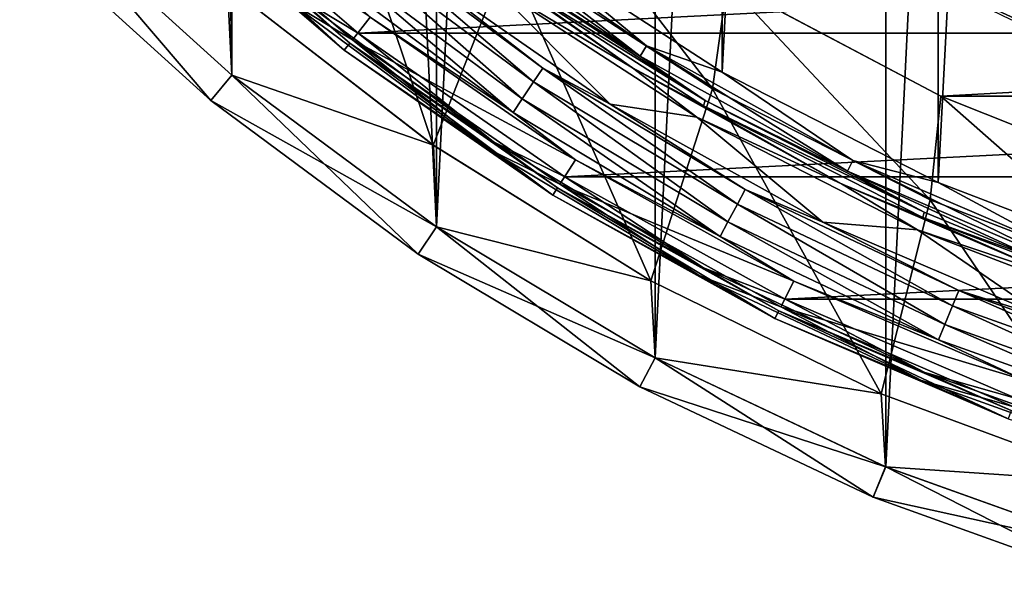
# Model space of a CAD drawing. Header units: millimetres. Extents: x -40 to 40, y -40 to 40.
# Tile 1 of 192: x -28.3 to -13.3, y -38.3 to -29.7. Entities that reach past the tile are written whole.
import ezdxf

# ---------------------------------------------------------------- set-up
doc = ezdxf.new("R2010")
doc.units = ezdxf.units.MM
doc.header["$LTSCALE"] = 8.749007
for name, color, linetype in [('1', 7, 'CONTINUOUS'), ('10', 7, 'CONTINUOUS'), ('106', 7, 'CONTINUOUS'), ('109', 7, 'CONTINUOUS'), ('11', 7, 'CONTINUOUS'), ('13', 7, 'CONTINUOUS'), ('14', 7, 'CONTINUOUS'), ('15', 7, 'CONTINUOUS'), ('16', 7, 'CONTINUOUS'), ('3', 7, 'CONTINUOUS'), ('38', 7, 'CONTINUOUS'), ('39', 7, 'CONTINUOUS'), ('4', 7, 'CONTINUOUS'), ('41', 7, 'CONTINUOUS'), ('42', 7, 'CONTINUOUS'), ('46', 7, 'CONTINUOUS'), ('47', 7, 'CONTINUOUS'), ('48', 7, 'CONTINUOUS'), ('60', 7, 'CONTINUOUS'), ('61', 7, 'CONTINUOUS'), ('62', 7, 'CONTINUOUS'), ('63', 7, 'CONTINUOUS'), ('7', 7, 'CONTINUOUS'), ('8', 7, 'CONTINUOUS')]:
    doc.layers.add(name, color=color, linetype=linetype)

msp = doc.modelspace()

# ---------------------------------------------------------------- linework, layer by layer
at = {"layer": '1', "linetype": 'CONTINUOUS'}
for points in [[(-11.467, 37.799), (-15.117, 36.493), (-15.116, -36.493), (-11.467, 37.799)], [(-11.467, -37.799), (-11.467, 37.799), (-15.116, -36.493), (-11.467, -37.799)], [(-15.116, -36.493), (-15.117, 36.493), (-18.62, -34.836), (-15.116, -36.493)], [(-15.117, 36.493), (-18.62, 34.836), (-18.62, -34.836), (-15.117, 36.493)], [(-18.62, 34.836), (-21.945, 32.843), (-21.944, -32.843), (-18.62, 34.836)], [(-18.62, -34.836), (-18.62, 34.836), (-21.944, -32.843), (-18.62, -34.836)], [(-21.945, 32.843), (-25.058, 30.534), (-21.944, -32.843), (-21.945, 32.843)], [(-25.058, 30.534), (-27.931, 27.931), (-25.058, -30.534), (-25.058, 30.534)], [(-21.944, -32.843), (-25.058, 30.534), (-25.058, -30.534), (-21.944, -32.843)], [(-25.058, -30.534), (-27.931, 27.931), (-27.931, -27.931), (-25.058, -30.534)]]:
    msp.add_3dface(points, dxfattribs=at)
at = {"layer": '10', "linetype": 'CONTINUOUS'}
for points in [[(-21.994, -31.599, -15), (-25.078, -29.212, -15), (-21.995, -31.599, -4), (-21.994, -31.599, -15)], [(-21.995, -31.599, -4), (-25.078, -29.212, -15), (-25.078, -29.212, -4), (-21.995, -31.599, -4)], [(-18.685, -33.662, -4), (-21.994, -31.599, -15), (-21.995, -31.599, -4), (-18.685, -33.662, -4)], [(-18.685, -33.662, -15), (-21.994, -31.599, -15), (-18.685, -33.662, -4), (-18.685, -33.662, -15)], [(-15.184, -35.379, -4), (-18.685, -33.662, -15), (-18.685, -33.662, -4), (-15.184, -35.379, -4)], [(-15.183, -35.38, -15), (-18.685, -33.662, -15), (-15.184, -35.379, -4), (-15.183, -35.38, -15)], [(-11.527, -36.734, -4), (-15.183, -35.38, -15), (-15.184, -35.379, -4), (-11.527, -36.734, -4)], [(-11.527, -36.734, -15), (-15.183, -35.38, -15), (-11.527, -36.734, -4), (-11.527, -36.734, -15)]]:
    msp.add_3dface(points, dxfattribs=at)
at = {"layer": '106', "linetype": 'CONTINUOUS'}
msp.add_3dface([(-12.029, -30.192, -733), (-13.219, -29.69, -730.5), (-15.223, -28.714, -733), (-12.029, -30.192, -733)], dxfattribs=at)
at = {"layer": '109', "linetype": 'CONTINUOUS'}
msp.add_3dface([(15.222, -28.715, -733), (-12.029, -30.192, -733), (-15.223, -28.714, -733), (15.222, -28.715, -733)], dxfattribs=at)
at = {"layer": '11', "linetype": 'CONTINUOUS'}
for points in [[(-21.995, -31.599, -4), (-25.078, -29.212, -4), (-23.754, -26.381, -4), (-21.995, -31.599, -4)], [(-20.867, -28.72, -4), (-21.995, -31.599, -4), (-23.754, -26.381, -4), (-20.867, -28.72, -4)], [(-18.685, -33.662, -4), (-21.995, -31.599, -4), (-20.867, -28.72, -4), (-18.685, -33.662, -4)], [(-17.751, -30.743, -4), (-18.685, -33.662, -4), (-20.867, -28.72, -4), (-17.751, -30.743, -4)], [(-15.184, -35.379, -4), (-18.685, -33.662, -4), (-17.751, -30.743, -4), (-15.184, -35.379, -4)], [(-14.44, -32.43, -4), (-15.184, -35.379, -4), (-17.751, -30.743, -4), (-14.44, -32.43, -4)], [(-11.527, -36.734, -4), (-15.184, -35.379, -4), (-14.44, -32.43, -4), (-11.527, -36.734, -4)], [(-10.971, -33.762, -4), (-11.527, -36.734, -4), (-14.44, -32.43, -4), (-10.971, -33.762, -4)]]:
    msp.add_3dface(points, dxfattribs=at)
at = {"layer": '13', "linetype": 'CONTINUOUS'}
for points in [[(-17.751, -30.743, -6.5), (-20.867, -28.72, -4), (-20.867, -28.719, -6.5), (-17.751, -30.743, -6.5)], [(-17.751, -30.743, -4), (-20.867, -28.72, -4), (-17.751, -30.743, -6.5), (-17.751, -30.743, -4)], [(-14.44, -32.43, -6.5), (-17.751, -30.743, -4), (-17.751, -30.743, -6.5), (-14.44, -32.43, -6.5)], [(-14.44, -32.43, -4), (-17.751, -30.743, -4), (-14.44, -32.43, -6.5), (-14.44, -32.43, -4)], [(-10.972, -33.762, -6.5), (-14.44, -32.43, -4), (-14.44, -32.43, -6.5), (-10.972, -33.762, -6.5)], [(-10.971, -33.762, -4), (-14.44, -32.43, -4), (-10.972, -33.762, -6.5), (-10.971, -33.762, -4)]]:
    msp.add_3dface(points, dxfattribs=at)
at = {"layer": '14', "linetype": 'CONTINUOUS'}
for points in [[(-17.751, -30.743, -6.5), (-20.867, -28.719, -6.5), (-20.576, -27.067, -6.5), (-17.751, -30.743, -6.5)], [(-17.529, -29.133, -6.5), (-17.751, -30.743, -6.5), (-20.576, -27.067, -6.5), (-17.529, -29.133, -6.5)], [(-14.44, -32.43, -6.5), (-17.751, -30.743, -6.5), (-17.529, -29.133, -6.5), (-14.44, -32.43, -6.5)], [(-14.277, -30.857, -6.5), (-14.44, -32.43, -6.5), (-17.529, -29.133, -6.5), (-14.277, -30.857, -6.5)], [(-10.972, -33.762, -6.5), (-14.44, -32.43, -6.5), (-14.277, -30.857, -6.5), (-10.972, -33.762, -6.5)], [(-10.857, -32.22, -6.5), (-10.972, -33.762, -6.5), (-14.277, -30.857, -6.5), (-10.857, -32.22, -6.5)]]:
    msp.add_3dface(points, dxfattribs=at)
at = {"layer": '15', "linetype": 'CONTINUOUS'}
for points in [[(-14.277, -30.857, -3.5), (-17.529, -29.133, -6.5), (-17.53, -29.132, -3.5), (-14.277, -30.857, -3.5)], [(-14.277, -30.857, -6.5), (-17.529, -29.133, -6.5), (-14.277, -30.857, -3.5), (-14.277, -30.857, -6.5)], [(-10.857, -32.22, -3.5), (-14.277, -30.857, -6.5), (-14.277, -30.857, -3.5), (-10.857, -32.22, -3.5)], [(-10.857, -32.22, -6.5), (-14.277, -30.857, -6.5), (-10.857, -32.22, -3.5), (-10.857, -32.22, -6.5)]]:
    msp.add_3dface(points, dxfattribs=at)
at = {"layer": '16', "linetype": 'CONTINUOUS'}
for points in [[(-14.277, -30.857, -3.5), (-17.53, -29.132, -3.5), (17.529, -29.133, -3.5), (-14.277, -30.857, -3.5)], [(14.277, -30.857, -3.5), (-14.277, -30.857, -3.5), (17.529, -29.133, -3.5), (14.277, -30.857, -3.5)], [(-10.857, -32.22, -3.5), (-14.277, -30.857, -3.5), (14.277, -30.857, -3.5), (-10.857, -32.22, -3.5)]]:
    msp.add_3dface(points, dxfattribs=at)
at = {"layer": '3', "linetype": 'CONTINUOUS'}
for points in [[(-25.376, -30.92, -0.5), (-27.931, -27.931), (-28.284, -28.284, -0.5), (-25.376, -30.92, -0.5)], [(-25.058, -30.534), (-27.931, -27.931), (-25.376, -30.92, -0.5), (-25.058, -30.534)], [(-22.223, -33.259, -0.5), (-25.058, -30.534), (-25.376, -30.92, -0.5), (-22.223, -33.259, -0.5)], [(-21.944, -32.843), (-25.058, -30.534), (-22.223, -33.259, -0.5), (-21.944, -32.843)], [(-18.856, -35.277, -0.5), (-21.944, -32.843), (-22.223, -33.259, -0.5), (-18.856, -35.277, -0.5)], [(-18.62, -34.836), (-21.944, -32.843), (-18.856, -35.277, -0.5), (-18.62, -34.836)], [(-15.307, -36.955, -0.5), (-18.62, -34.836), (-18.856, -35.277, -0.5), (-15.307, -36.955, -0.5)], [(-15.116, -36.493), (-18.62, -34.836), (-15.307, -36.955, -0.5), (-15.116, -36.493)], [(-11.611, -38.278, -0.5), (-15.116, -36.493), (-15.307, -36.955, -0.5), (-11.611, -38.278, -0.5)], [(-11.467, -37.799), (-15.116, -36.493), (-11.611, -38.278, -0.5), (-11.467, -37.799)]]:
    msp.add_3dface(points, dxfattribs=at)
at = {"layer": '38', "linetype": 'CONTINUOUS'}
for points in [[(-22.341, -28.864, -6), (-19.307, -30.976, -6), (-21.147, -29.125, -6), (-22.341, -28.864, -6)], [(-21.147, -29.125, -6), (-19.307, -30.976, -6), (-17.987, -31.176, -6), (-21.147, -29.125, -6)], [(-19.307, -30.976, -6), (-16.074, -32.77, -6), (-17.987, -31.176, -6), (-19.307, -30.976, -6)], [(-17.987, -31.176, -6), (-16.074, -32.77, -6), (-14.63, -32.885, -6), (-17.987, -31.176, -6)], [(-16.074, -32.77, -6), (-12.677, -34.228, -6), (-14.63, -32.885, -6), (-16.074, -32.77, -6)], [(-14.63, -32.885, -6), (-12.677, -34.228, -6), (-11.113, -34.234, -6), (-14.63, -32.885, -6)]]:
    msp.add_3dface(points, dxfattribs=at)
at = {"layer": '39', "linetype": 'CONTINUOUS'}
for points in [[(-20.47, -30.636, -5.524), (-23.216, -28.289, -5.706), (-23.375, -28.482, -5.524), (-20.47, -30.636, -5.524)], [(-20.331, -30.428, -5.706), (-23.216, -28.289, -5.706), (-20.47, -30.636, -5.524), (-20.331, -30.428, -5.706)], [(-20.331, -30.428, -5.706), (-22.341, -28.864, -6), (-23.216, -28.289, -5.706), (-20.331, -30.428, -5.706)], [(-20.642, -30.893, -5.525), (-23.375, -28.482, -5.524), (-23.571, -28.721, -5.525), (-20.642, -30.893, -5.525)], [(-20.47, -30.636, -5.524), (-23.375, -28.482, -5.524), (-20.642, -30.893, -5.525), (-20.47, -30.636, -5.524)], [(-20.781, -31.101, -5.707), (-23.571, -28.721, -5.525), (-23.73, -28.915, -5.707), (-20.781, -31.101, -5.707)], [(-20.642, -30.893, -5.525), (-23.571, -28.721, -5.525), (-20.781, -31.101, -5.707), (-20.642, -30.893, -5.525)], [(-19.307, -30.976, -6), (-22.341, -28.864, -6), (-20.331, -30.428, -5.706), (-19.307, -30.976, -6)], [(-20.781, -31.101, -5.707), (-23.73, -28.915, -5.707), (-22.953, -29.655, -6), (-20.781, -31.101, -5.707)], [(-19.835, -31.825, -6), (-20.781, -31.101, -5.707), (-22.953, -29.655, -6), (-19.835, -31.825, -6)], [(-17.369, -32.495, -5.524), (-20.331, -30.428, -5.706), (-20.47, -30.636, -5.524), (-17.369, -32.495, -5.524)], [(-17.251, -32.274, -5.706), (-20.331, -30.428, -5.706), (-17.369, -32.495, -5.524), (-17.251, -32.274, -5.706)], [(-17.251, -32.274, -5.706), (-19.307, -30.976, -6), (-20.331, -30.428, -5.706), (-17.251, -32.274, -5.706)], [(-17.515, -32.768, -5.525), (-20.47, -30.636, -5.524), (-20.642, -30.893, -5.525), (-17.515, -32.768, -5.525)], [(-17.369, -32.495, -5.524), (-20.47, -30.636, -5.524), (-17.515, -32.768, -5.525), (-17.369, -32.495, -5.524)], [(-17.633, -32.988, -5.707), (-20.642, -30.893, -5.525), (-20.781, -31.101, -5.707), (-17.633, -32.988, -5.707)], [(-17.515, -32.768, -5.525), (-20.642, -30.893, -5.525), (-17.633, -32.988, -5.707), (-17.515, -32.768, -5.525)], [(-16.074, -32.77, -6), (-19.307, -30.976, -6), (-17.251, -32.274, -5.706), (-16.074, -32.77, -6)], [(-17.633, -32.988, -5.707), (-20.781, -31.101, -5.707), (-19.835, -31.825, -6), (-17.633, -32.988, -5.707)], [(-16.514, -33.668, -6), (-17.633, -32.988, -5.707), (-19.835, -31.825, -6), (-16.514, -33.668, -6)], [(-14.1, -34.041, -5.524), (-17.251, -32.274, -5.706), (-17.369, -32.495, -5.524), (-14.1, -34.041, -5.524)], [(-14.004, -33.81, -5.706), (-17.251, -32.274, -5.706), (-14.1, -34.041, -5.524), (-14.004, -33.81, -5.706)], [(-14.004, -33.81, -5.706), (-16.074, -32.77, -6), (-17.251, -32.274, -5.706), (-14.004, -33.81, -5.706)], [(-14.219, -34.327, -5.525), (-17.369, -32.495, -5.524), (-17.515, -32.768, -5.525), (-14.219, -34.327, -5.525)], [(-14.1, -34.041, -5.524), (-17.369, -32.495, -5.524), (-14.219, -34.327, -5.525), (-14.1, -34.041, -5.524)], [(-14.314, -34.558, -5.707), (-17.515, -32.768, -5.525), (-17.633, -32.988, -5.707), (-14.314, -34.558, -5.707)], [(-14.219, -34.327, -5.525), (-17.515, -32.768, -5.525), (-14.314, -34.558, -5.707), (-14.219, -34.327, -5.525)], [(-12.677, -34.228, -6), (-16.074, -32.77, -6), (-14.004, -33.81, -5.706), (-12.677, -34.228, -6)], [(-14.314, -34.558, -5.707), (-17.633, -32.988, -5.707), (-16.514, -33.668, -6), (-14.314, -34.558, -5.707)], [(-13.023, -35.166, -6), (-14.314, -34.558, -5.707), (-16.514, -33.668, -6), (-13.023, -35.166, -6)], [(-10.696, -35.259, -5.524), (-14.004, -33.81, -5.706), (-14.1, -34.041, -5.524), (-10.696, -35.259, -5.524)], [(-10.623, -35.02, -5.706), (-14.004, -33.81, -5.706), (-10.696, -35.259, -5.524), (-10.623, -35.02, -5.706)], [(-10.623, -35.02, -5.706), (-12.677, -34.228, -6), (-14.004, -33.81, -5.706), (-10.623, -35.02, -5.706)], [(-10.786, -35.555, -5.525), (-14.1, -34.041, -5.524), (-14.219, -34.327, -5.525), (-10.786, -35.555, -5.525)], [(-10.696, -35.259, -5.524), (-14.1, -34.041, -5.524), (-10.786, -35.555, -5.525), (-10.696, -35.259, -5.524)], [(-10.858, -35.794, -5.707), (-14.219, -34.327, -5.525), (-14.314, -34.558, -5.707), (-10.858, -35.794, -5.707)], [(-10.786, -35.555, -5.525), (-14.219, -34.327, -5.525), (-10.858, -35.794, -5.707), (-10.786, -35.555, -5.525)], [(-10.858, -35.794, -5.707), (-14.314, -34.558, -5.707), (-13.023, -35.166, -6), (-10.858, -35.794, -5.707)]]:
    msp.add_3dface(points, dxfattribs=at)
at = {"layer": '4', "linetype": 'CONTINUOUS'}
for points in [[(-25.376, -30.92, -14.5), (-28.284, -28.284, -0.5), (-28.284, -28.284, -14.5), (-25.376, -30.92, -14.5)], [(-25.376, -30.92, -0.5), (-28.284, -28.284, -0.5), (-25.376, -30.92, -14.5), (-25.376, -30.92, -0.5)], [(-22.223, -33.259, -14.5), (-25.376, -30.92, -0.5), (-25.376, -30.92, -14.5), (-22.223, -33.259, -14.5)], [(-22.223, -33.259, -0.5), (-25.376, -30.92, -0.5), (-22.223, -33.259, -14.5), (-22.223, -33.259, -0.5)], [(-18.856, -35.277, -0.5), (-22.223, -33.259, -0.5), (-18.856, -35.277, -14.5), (-18.856, -35.277, -0.5)], [(-18.856, -35.277, -14.5), (-22.223, -33.259, -0.5), (-22.223, -33.259, -14.5), (-18.856, -35.277, -14.5)], [(-15.307, -36.955, -0.5), (-18.856, -35.277, -0.5), (-15.307, -36.955, -14.5), (-15.307, -36.955, -0.5)], [(-15.307, -36.955, -14.5), (-18.856, -35.277, -0.5), (-18.856, -35.277, -14.5), (-15.307, -36.955, -14.5)], [(-11.611, -38.278, -0.5), (-15.307, -36.955, -0.5), (-11.611, -38.278, -14.5), (-11.611, -38.278, -0.5)], [(-11.611, -38.278, -14.5), (-15.307, -36.955, -0.5), (-15.307, -36.955, -14.5), (-11.611, -38.278, -14.5)]]:
    msp.add_3dface(points, dxfattribs=at)
at = {"layer": '41', "linetype": 'CONTINUOUS'}
for points in [[(-23.224, -29.996, -6), (-22.953, -29.655, -6), (-26.14, -27.493, -6), (-23.224, -29.996, -6)], [(-19.835, -31.825, -6), (-22.953, -29.655, -6), (-23.224, -29.996, -6), (-19.835, -31.825, -6)], [(-20.071, -32.192, -6), (-19.835, -31.825, -6), (-23.224, -29.996, -6), (-20.071, -32.192, -6)], [(-16.514, -33.668, -6), (-19.835, -31.825, -6), (-20.071, -32.192, -6), (-16.514, -33.668, -6)], [(-16.712, -34.057, -6), (-16.514, -33.668, -6), (-20.071, -32.192, -6), (-16.712, -34.057, -6)], [(-13.023, -35.166, -6), (-16.514, -33.668, -6), (-16.712, -34.057, -6), (-13.023, -35.166, -6)], [(-13.182, -35.572, -6), (-13.023, -35.166, -6), (-16.712, -34.057, -6), (-13.182, -35.572, -6)]]:
    msp.add_3dface(points, dxfattribs=at)
at = {"layer": '42', "linetype": 'CONTINUOUS'}
for points in [[(-23.224, -29.996, -6), (-26.14, -27.493, -6), (-24.157, -29.435, -6.06), (-23.224, -29.996, -6)], [(-23.349, -30.153, -6.203), (-24.157, -29.435, -6.06), (-26.279, -27.637, -6.203), (-23.349, -30.153, -6.203)], [(-21.155, -31.661, -6.06), (-23.224, -29.996, -6), (-24.157, -29.435, -6.06), (-21.155, -31.661, -6.06)], [(-21.155, -31.661, -6.06), (-24.157, -29.435, -6.06), (-23.349, -30.153, -6.203), (-21.155, -31.661, -6.06)], [(-20.071, -32.192, -6), (-23.224, -29.996, -6), (-21.155, -31.661, -6.06), (-20.071, -32.192, -6)], [(-20.18, -32.36, -6.203), (-21.155, -31.661, -6.06), (-23.349, -30.153, -6.203), (-20.18, -32.36, -6.203)], [(-17.95, -33.582, -6.06), (-20.071, -32.192, -6), (-21.155, -31.661, -6.06), (-17.95, -33.582, -6.06)], [(-17.95, -33.582, -6.06), (-21.155, -31.661, -6.06), (-20.18, -32.36, -6.203), (-17.95, -33.582, -6.06)], [(-16.712, -34.057, -6), (-20.071, -32.192, -6), (-17.95, -33.582, -6.06), (-16.712, -34.057, -6)], [(-16.803, -34.235, -6.203), (-17.95, -33.582, -6.06), (-20.18, -32.36, -6.203), (-16.803, -34.235, -6.203)], [(-14.572, -35.18, -6.06), (-16.712, -34.057, -6), (-17.95, -33.582, -6.06), (-14.572, -35.18, -6.06)], [(-14.572, -35.18, -6.06), (-17.95, -33.582, -6.06), (-16.803, -34.235, -6.203), (-14.572, -35.18, -6.06)], [(-13.182, -35.572, -6), (-16.712, -34.057, -6), (-14.572, -35.18, -6.06), (-13.182, -35.572, -6)], [(-13.253, -35.759, -6.203), (-14.572, -35.18, -6.06), (-16.803, -34.235, -6.203), (-13.253, -35.759, -6.203)], [(-11.054, -36.439, -6.06), (-14.572, -35.18, -6.06), (-13.253, -35.759, -6.203), (-11.054, -36.439, -6.06)], [(-11.054, -36.439, -6.06), (-13.182, -35.572, -6), (-14.572, -35.18, -6.06), (-11.054, -36.439, -6.06)]]:
    msp.add_3dface(points, dxfattribs=at)
at = {"layer": '46', "linetype": 'CONTINUOUS'}
for points in [[(-23.266, -30.049, -13.803), (-26.186, -27.542, -13.803), (-24.071, -29.331, -13.943), (-23.266, -30.049, -13.803)], [(-23.139, -29.895, -14), (-24.071, -29.331, -13.943), (-26.045, -27.4, -14), (-23.139, -29.895, -14)], [(-21.08, -31.549, -13.943), (-24.071, -29.331, -13.943), (-23.139, -29.895, -14), (-21.08, -31.549, -13.943)], [(-21.08, -31.549, -13.943), (-23.266, -30.049, -13.803), (-24.071, -29.331, -13.943), (-21.08, -31.549, -13.943)], [(-19.996, -32.082, -14), (-21.08, -31.549, -13.943), (-23.139, -29.895, -14), (-19.996, -32.082, -14)], [(-20.107, -32.248, -13.803), (-23.266, -30.049, -13.803), (-21.08, -31.549, -13.943), (-20.107, -32.248, -13.803)], [(-17.887, -33.463, -13.943), (-21.08, -31.549, -13.943), (-19.996, -32.082, -14), (-17.887, -33.463, -13.943)], [(-17.887, -33.463, -13.943), (-20.107, -32.248, -13.803), (-21.08, -31.549, -13.943), (-17.887, -33.463, -13.943)], [(-16.647, -33.941, -14), (-17.887, -33.463, -13.943), (-19.996, -32.082, -14), (-16.647, -33.941, -14)], [(-16.742, -34.117, -13.803), (-20.107, -32.248, -13.803), (-17.887, -33.463, -13.943), (-16.742, -34.117, -13.803)], [(-14.52, -35.055, -13.943), (-17.887, -33.463, -13.943), (-16.647, -33.941, -14), (-14.52, -35.055, -13.943)], [(-14.52, -35.055, -13.943), (-16.742, -34.117, -13.803), (-17.887, -33.463, -13.943), (-14.52, -35.055, -13.943)], [(-13.128, -35.451, -14), (-14.52, -35.055, -13.943), (-16.647, -33.941, -14), (-13.128, -35.451, -14)], [(-13.206, -35.635, -13.803), (-16.742, -34.117, -13.803), (-14.52, -35.055, -13.943), (-13.206, -35.635, -13.803)], [(-11.014, -36.31, -13.943), (-14.52, -35.055, -13.943), (-13.128, -35.451, -14), (-11.014, -36.31, -13.943)], [(-11.014, -36.31, -13.943), (-13.206, -35.635, -13.803), (-14.52, -35.055, -13.943), (-11.014, -36.31, -13.943)]]:
    msp.add_3dface(points, dxfattribs=at)
at = {"layer": '47', "linetype": 'CONTINUOUS'}
for points in [[(-23.349, -30.153, -6.203), (-26.279, -27.637, -6.203), (-26.186, -27.542, -13.803), (-23.349, -30.153, -6.203)], [(-23.349, -30.153, -6.203), (-26.186, -27.542, -13.803), (-23.266, -30.049, -13.803), (-23.349, -30.153, -6.203)], [(-20.18, -32.36, -6.203), (-23.349, -30.153, -6.203), (-23.266, -30.049, -13.803), (-20.18, -32.36, -6.203)], [(-20.18, -32.36, -6.203), (-23.266, -30.049, -13.803), (-20.107, -32.248, -13.803), (-20.18, -32.36, -6.203)], [(-16.803, -34.235, -6.203), (-20.18, -32.36, -6.203), (-20.107, -32.248, -13.803), (-16.803, -34.235, -6.203)], [(-16.803, -34.235, -6.203), (-20.107, -32.248, -13.803), (-16.742, -34.117, -13.803), (-16.803, -34.235, -6.203)], [(-13.253, -35.759, -6.203), (-16.803, -34.235, -6.203), (-16.742, -34.117, -13.803), (-13.253, -35.759, -6.203)], [(-13.253, -35.759, -6.203), (-16.742, -34.117, -13.803), (-13.206, -35.635, -13.803), (-13.253, -35.759, -6.203)]]:
    msp.add_3dface(points, dxfattribs=at)
at = {"layer": '48', "linetype": 'CONTINUOUS'}
for points in [[(26.044, -27.401, -14), (-23.139, -29.895, -14), (-26.045, -27.4, -14), (26.044, -27.401, -14)], [(26.044, -27.401, -14), (23.138, -29.895, -14), (-23.139, -29.895, -14), (26.044, -27.401, -14)], [(23.138, -29.895, -14), (-19.996, -32.082, -14), (-23.139, -29.895, -14), (23.138, -29.895, -14)], [(23.138, -29.895, -14), (19.995, -32.083, -14), (-19.996, -32.082, -14), (23.138, -29.895, -14)], [(19.995, -32.083, -14), (-16.647, -33.941, -14), (-19.996, -32.082, -14), (19.995, -32.083, -14)], [(19.995, -32.083, -14), (16.646, -33.941, -14), (-16.647, -33.941, -14), (19.995, -32.083, -14)], [(16.646, -33.941, -14), (-13.128, -35.451, -14), (-16.647, -33.941, -14), (16.646, -33.941, -14)]]:
    msp.add_3dface(points, dxfattribs=at)
at = {"layer": '60', "linetype": 'CONTINUOUS'}
for points in [[(-14.32, 32.165, -11.5), (-14.319, -32.165, -11.5), (-10.88, 33.485, -11.5), (-14.32, 32.165, -11.5)], [(-14.319, -32.165, -11.5), (-10.879, -33.486, -11.5), (-10.88, 33.485, -11.5), (-14.319, -32.165, -11.5)], [(-17.604, 30.492, -11.5), (-17.603, -30.492, -11.5), (-14.32, 32.165, -11.5), (-17.604, 30.492, -11.5)], [(-17.603, -30.492, -11.5), (-14.319, -32.165, -11.5), (-14.32, 32.165, -11.5), (-17.603, -30.492, -11.5)], [(-20.694, -28.485, -11.5), (-17.603, -30.492, -11.5), (-17.604, 30.492, -11.5), (-20.694, -28.485, -11.5)]]:
    msp.add_3dface(points, dxfattribs=at)
at = {"layer": '61', "linetype": 'CONTINUOUS'}
for points in [[(-21.815, -28.182, -11.255), (-18.852, -30.245, -11.255), (-21.703, -28.038, -11.435), (-21.815, -28.182, -11.255)], [(-20.694, -28.485, -11.5), (-21.703, -28.038, -11.435), (-18.755, -30.089, -11.435), (-20.694, -28.485, -11.5)], [(-21.703, -28.038, -11.435), (-18.852, -30.245, -11.255), (-18.755, -30.089, -11.435), (-21.703, -28.038, -11.435)], [(-21.815, -28.182, -11.255), (-20.993, -28.886, -11.009), (-18.852, -30.245, -11.255), (-21.815, -28.182, -11.255)], [(-17.603, -30.492, -11.5), (-20.694, -28.485, -11.5), (-18.755, -30.089, -11.435), (-17.603, -30.492, -11.5)], [(-20.993, -28.886, -11.009), (-17.86, -30.921, -11.009), (-18.852, -30.245, -11.255), (-20.993, -28.886, -11.009)], [(-18.852, -30.245, -11.255), (-15.695, -31.997, -11.255), (-18.755, -30.089, -11.435), (-18.852, -30.245, -11.255)], [(-17.603, -30.492, -11.5), (-18.755, -30.089, -11.435), (-15.615, -31.832, -11.435), (-17.603, -30.492, -11.5)], [(-18.755, -30.089, -11.435), (-15.695, -31.997, -11.255), (-15.615, -31.832, -11.435), (-18.755, -30.089, -11.435)], [(-18.852, -30.245, -11.255), (-17.86, -30.921, -11.009), (-15.695, -31.997, -11.255), (-18.852, -30.245, -11.255)], [(-14.319, -32.165, -11.5), (-17.603, -30.492, -11.5), (-15.615, -31.832, -11.435), (-14.319, -32.165, -11.5)], [(-17.86, -30.921, -11.009), (-14.53, -32.619, -11.009), (-15.695, -31.997, -11.255), (-17.86, -30.921, -11.009)], [(-15.695, -31.997, -11.255), (-12.378, -33.42, -11.255), (-15.615, -31.832, -11.435), (-15.695, -31.997, -11.255)], [(-14.319, -32.165, -11.5), (-15.615, -31.832, -11.435), (-12.314, -33.249, -11.435), (-14.319, -32.165, -11.5)], [(-15.615, -31.832, -11.435), (-12.378, -33.42, -11.255), (-12.314, -33.249, -11.435), (-15.615, -31.832, -11.435)], [(-15.695, -31.997, -11.255), (-12.802, -33.335, -11.009), (-12.378, -33.42, -11.255), (-15.695, -31.997, -11.255)], [(-14.53, -32.619, -11.009), (-12.802, -33.335, -11.009), (-15.695, -31.997, -11.255), (-14.53, -32.619, -11.009)], [(-10.879, -33.486, -11.5), (-14.319, -32.165, -11.5), (-12.314, -33.249, -11.435), (-10.879, -33.486, -11.5)]]:
    msp.add_3dface(points, dxfattribs=at)
at = {"layer": '62', "linetype": 'CONTINUOUS'}
for points in [[(-17.86, -30.921, -11.009), (-20.993, -28.886, -11.009), (-21.03, -28.963, -6.197), (-17.86, -30.921, -11.009)], [(-17.888, -31.002, -6.197), (-17.86, -30.921, -11.009), (-21.03, -28.963, -6.197), (-17.888, -31.002, -6.197)], [(-14.53, -32.619, -11.009), (-17.86, -30.921, -11.009), (-17.888, -31.002, -6.197), (-14.53, -32.619, -11.009)], [(-14.551, -32.702, -6.197), (-14.53, -32.619, -11.009), (-17.888, -31.002, -6.197), (-14.551, -32.702, -6.197)], [(-12.802, -33.335, -11.009), (-14.53, -32.619, -11.009), (-14.551, -32.702, -6.197), (-12.802, -33.335, -11.009)], [(-11.053, -34.043, -6.197), (-12.802, -33.335, -11.009), (-14.551, -32.702, -6.197), (-11.053, -34.043, -6.197)]]:
    msp.add_3dface(points, dxfattribs=at)
at = {"layer": '63', "linetype": 'CONTINUOUS'}
for points in [[(-21.945, -28.351, -6.057), (-21.147, -29.125, -6), (-18.965, -30.426, -6.057), (-21.945, -28.351, -6.057)], [(-21.03, -28.963, -6.197), (-21.945, -28.351, -6.057), (-18.965, -30.426, -6.057), (-21.03, -28.963, -6.197)], [(-17.888, -31.002, -6.197), (-21.03, -28.963, -6.197), (-18.965, -30.426, -6.057), (-17.888, -31.002, -6.197)], [(-21.147, -29.125, -6), (-17.987, -31.176, -6), (-18.965, -30.426, -6.057), (-21.147, -29.125, -6)], [(-18.965, -30.426, -6.057), (-17.987, -31.176, -6), (-15.789, -32.188, -6.057), (-18.965, -30.426, -6.057)], [(-17.888, -31.002, -6.197), (-18.965, -30.426, -6.057), (-15.789, -32.188, -6.057), (-17.888, -31.002, -6.197)], [(-14.551, -32.702, -6.197), (-17.888, -31.002, -6.197), (-15.789, -32.188, -6.057), (-14.551, -32.702, -6.197)], [(-17.987, -31.176, -6), (-14.63, -32.885, -6), (-15.789, -32.188, -6.057), (-17.987, -31.176, -6)], [(-15.789, -32.188, -6.057), (-14.63, -32.885, -6), (-12.452, -33.621, -6.057), (-15.789, -32.188, -6.057)], [(-14.551, -32.702, -6.197), (-15.789, -32.188, -6.057), (-12.452, -33.621, -6.057), (-14.551, -32.702, -6.197)], [(-11.053, -34.043, -6.197), (-14.551, -32.702, -6.197), (-12.452, -33.621, -6.057), (-11.053, -34.043, -6.197)], [(-14.63, -32.885, -6), (-11.113, -34.234, -6), (-12.452, -33.621, -6.057), (-14.63, -32.885, -6)]]:
    msp.add_3dface(points, dxfattribs=at)
at = {"layer": '7', "linetype": 'CONTINUOUS'}
for points in [[(-25.058, -30.534, -15), (-27.931, -27.931, -15), (-25.078, -29.212, -15), (-25.058, -30.534, -15)], [(-21.994, -31.599, -15), (-25.058, -30.534, -15), (-25.078, -29.212, -15), (-21.994, -31.599, -15)], [(-21.945, -32.843, -15), (-25.058, -30.534, -15), (-21.994, -31.599, -15), (-21.945, -32.843, -15)], [(-18.685, -33.662, -15), (-21.945, -32.843, -15), (-21.994, -31.599, -15), (-18.685, -33.662, -15)], [(-18.62, -34.836, -15), (-21.945, -32.843, -15), (-18.685, -33.662, -15), (-18.62, -34.836, -15)], [(-15.183, -35.38, -15), (-18.62, -34.836, -15), (-18.685, -33.662, -15), (-15.183, -35.38, -15)], [(-15.117, -36.493, -15), (-18.62, -34.836, -15), (-15.183, -35.38, -15), (-15.117, -36.493, -15)], [(-11.527, -36.734, -15), (-15.117, -36.493, -15), (-15.183, -35.38, -15), (-11.527, -36.734, -15)], [(-11.467, -37.799, -15), (-15.117, -36.493, -15), (-11.527, -36.734, -15), (-11.467, -37.799, -15)]]:
    msp.add_3dface(points, dxfattribs=at)
at = {"layer": '8', "linetype": 'CONTINUOUS'}
for points in [[(-25.376, -30.92, -14.5), (-28.284, -28.284, -14.5), (-27.931, -27.931, -15), (-25.376, -30.92, -14.5)], [(-25.376, -30.92, -14.5), (-27.931, -27.931, -15), (-25.058, -30.534, -15), (-25.376, -30.92, -14.5)], [(-25.376, -30.92, -14.5), (-25.058, -30.534, -15), (-21.945, -32.843, -15), (-25.376, -30.92, -14.5)], [(-22.223, -33.259, -14.5), (-25.376, -30.92, -14.5), (-21.945, -32.843, -15), (-22.223, -33.259, -14.5)], [(-22.223, -33.259, -14.5), (-21.945, -32.843, -15), (-18.62, -34.836, -15), (-22.223, -33.259, -14.5)], [(-18.856, -35.277, -14.5), (-22.223, -33.259, -14.5), (-18.62, -34.836, -15), (-18.856, -35.277, -14.5)], [(-18.856, -35.277, -14.5), (-18.62, -34.836, -15), (-15.117, -36.493, -15), (-18.856, -35.277, -14.5)], [(-15.307, -36.955, -14.5), (-18.856, -35.277, -14.5), (-15.117, -36.493, -15), (-15.307, -36.955, -14.5)], [(-15.307, -36.955, -14.5), (-15.117, -36.493, -15), (-11.467, -37.799, -15), (-15.307, -36.955, -14.5)], [(-11.611, -38.278, -14.5), (-15.307, -36.955, -14.5), (-11.467, -37.799, -15), (-11.611, -38.278, -14.5)]]:
    msp.add_3dface(points, dxfattribs=at)

doc.saveas('drawing.dxf')
